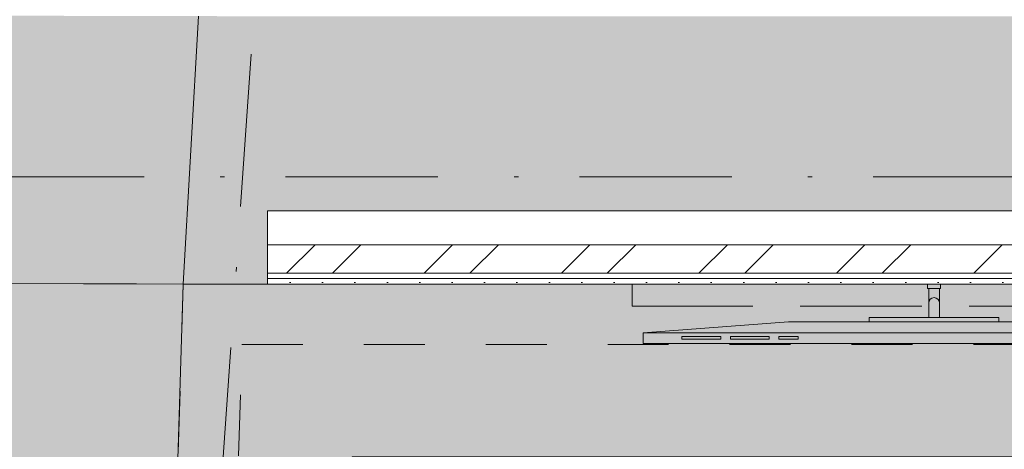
# Paper-space layout 'SA-902 Ruumi 103 siseviimistlused' of a CAD drawing. Header units: millimetres. Extents: x 15 to 415, y 5 to 292.
# Tile 30 of 108: x 73 to 96, y 186 to 196. Entities that reach past the tile are written whole.
import ezdxf
from ezdxf.xclip import XClip

# ---------------------------------------------------------------- set-up
doc = ezdxf.new("R2010")
doc.units = ezdxf.units.MM
doc.header["$MEASUREMENT"] = 0
doc.header["$XCLIPFRAME"] = 2
for name, pattern in [('Dot & Dashed', [6.702778, 3.527778, -1.763889, 0, -1.411111]), ('Hidden Line', [3.912222, 2.822222, -1.09]), ('Small Dashed', [2.822222, 1.411111, -1.411111]), ('Wipeout_Contour', [1000, 0, -1000])]:
    doc.linetypes.add(name, pattern=pattern)
for name, color, linetype in [('AR - Mööbel', 7, 'Continuous'), ('AR - Seinad SS 2', 7, 'Continuous'), ('AR - Seinad SS.ol', 7, 'Continuous'), ('AR - Seinad VS', 7, 'Continuous'), ('AR - Talad', 7, 'Continuous'), ('AR - Teljed', 7, 'Continuous'), ('AR - Vahelaed', 7, 'Continuous'), ('SA - põrandaviimistlus', 7, 'Continuous')]:
    doc.layers.add(name, color=color, linetype=linetype)
pattern_1 = [(0, (61.4492, 53.2755), (0, 0.75), [0, -0.75])]

# ---------------------------------------------------------------- blocks, each defined once
blk = doc.blocks.new('Drawing_1_1', base_point=(61.449, 53.275))
at = {"layer": 'AR - Seinad SS.ol', "linetype": 'Continuous', "lineweight": 13}
for points in [[(78.924, 189.737), (78.924, 195.937), (78.813, 195.937), (78.806, 189.737)], [(78.924, 191.437), (101.021, 191.437), (101.021, 195.937), (78.924, 195.937)]]:
    blk.add_hatch(color=252, dxfattribs=at).paths.add_polyline_path(points)
at = {"layer": 'AR - Seinad VS', "linetype": 'Continuous', "lineweight": 13}
for points in [[(70.502, 195.955), (70.052, 189.756), (77.312, 195.94)], [(77.312, 195.94), (70.052, 189.756), (76.953, 189.741)], [(76.953, 189.741), (78.806, 189.737), (78.813, 195.937), (77.312, 195.94)], [(65.806, 131.305), (73.786, 130.742), (75.907, 154.818), (76.976, 189.737), (70.052, 189.756)]]:
    blk.add_hatch(color=252, dxfattribs=at).paths.add_polyline_path(points)
at = {"layer": 'SA - põrandaviimistlus', "linetype": 'Continuous', "lineweight": 20}
h = blk.add_hatch(dxfattribs=at)
h.set_pattern_fill('Carpet_tihe_0001', color=252, style=0, pattern_type=2)
h.set_pattern_definition([(45, (61.4492, 56.2755), (-0.954594, 0.954594), [0, -0.9, 0, -1.35]), (110, (64.4492, 56.2755), (1.268585, 0.461727), [0, -0.66, 0, -1.14])])
h.paths.add_polyline_path([(74.616, 140.163), (78.245, 139.844), (80.882, 185.741), (131.31, 185.739), (130.962, 130.817), (134.996, 130.823), (135.054, 140.028), (137.363, 140.013), (137.62, 180.434), (135.31, 180.448), (135.369, 189.739), (126.091, 189.728), (126.091, 191.367), (116.091, 191.367), (116.091, 189.737), (108.166, 189.737), (101.021, 189.737), (78.924, 189.737), (76.976, 189.737), (75.907, 154.818)])
at = {"layer": 'AR - Mööbel', "color": 1, "linetype": 'Hidden Line', "lineweight": 13}
blk.add_line((125.373, 189.23), (87.37, 189.23), dxfattribs=at)
at = {"layer": 'AR - Mööbel', "color": 251, "linetype": 'Continuous', "lineweight": 13}
for p, q in [((87.621, 188.612), (90.989, 188.862)), ((90.989, 188.862), (97.726, 188.862)), ((92.857, 188.962), (95.857, 188.962)), ((92.857, 188.862), (92.857, 188.962)), ((95.857, 188.862), (92.857, 188.862)), ((94.482, 188.962), (94.232, 188.962)), ((95.857, 188.962), (95.857, 188.862)), ((87.621, 188.362), (87.621, 188.612)), ((101.094, 188.612), (87.621, 188.612)), ((89.417, 188.525), (88.519, 188.525)), ((88.519, 188.525), (88.519, 188.462)), ((89.417, 188.462), (89.417, 188.525)), ((90.54, 188.525), (89.642, 188.525)), ((89.642, 188.525), (89.642, 188.462)), ((90.54, 188.462), (90.54, 188.525)), ((91.214, 188.525), (90.764, 188.525)), ((90.764, 188.525), (90.764, 188.462)), ((91.214, 188.462), (91.214, 188.525)), ((101.094, 188.362), (87.621, 188.362)), ((88.519, 188.462), (89.417, 188.462)), ((89.642, 188.462), (90.54, 188.462)), ((90.764, 188.462), (91.214, 188.462))]:
    blk.add_line(p, q, dxfattribs=at)
blk.add_arc((94.357, 189.3), 0.125, 0, 180, dxfattribs=at)
at = {"layer": 'AR - Seinad SS.ol', "color": 252, "linetype": 'Continuous', "lineweight": 13}
for p, q in [((78.924, 189.737), (78.924, 191.437)), ((78.924, 191.437), (101.021, 191.437))]:
    blk.add_line(p, q, dxfattribs=at)
at = {"layer": 'AR - Seinad SS.ol', "color": 252, "linetype": 'Continuous', "lineweight": 13, "flags": 128}
blk.add_lwpolyline([(78.806, 189.737), (78.924, 189.737)], dxfattribs=at)
at = {"layer": 'AR - Seinad VS', "color": 252, "linetype": 'Continuous', "lineweight": 13, "flags": 128}
for points in [[(70.052, 189.756), (78.806, 189.737)], [(76.976, 189.737), (70.052, 189.756)], [(75.907, 154.818), (76.976, 189.737)]]:
    blk.add_lwpolyline(points, dxfattribs=at)
at = {"layer": 'AR - Talad', "color": 5, "linetype": 'Small Dashed', "lineweight": 13}
for p, q in [((75.907, 154.818), (76.976, 189.737)), ((77.305, 154.735), (78.334, 188.337)), ((78.334, 188.337), (133.96, 188.339))]:
    blk.add_line(p, q, dxfattribs=at)
at = {"layer": 'AR - Teljed', "color": 251, "linetype": 'Dot & Dashed', "lineweight": 13}
blk.add_line((52.131, 192.224), (244.201, 192.224), dxfattribs=at)
at = {"layer": 'AR - Vahelaed', "color": 252, "linetype": 'Continuous', "lineweight": 13, "flags": 128}
blk.add_lwpolyline([(77.331, 195.937), (76.976, 189.737), (75.907, 154.818), (73.586, 130.748), (73.384, 125.042), (69.258, 66.515), (140.4, 66.656), (140.399, 64.848), (206.415, 64.892), (206.443, 63.809), (210.642, 63.804), (210.633, 56.811), (241.606, 56.856), (241.596, 63.767), (244.201, 63.764)], dxfattribs=at)
blk.add_lwpolyline([(73.586, 130.748), (134.996, 130.823), (135.369, 189.739), (76.976, 189.737), (75.907, 154.818)], close=True, dxfattribs=at)
at = {"layer": 'SA - põrandaviimistlus', "color": 252, "linetype": 'Continuous', "lineweight": 13, "flags": 128}
blk.add_lwpolyline([(74.616, 140.163), (78.245, 139.844), (80.882, 185.741), (131.31, 185.739), (130.962, 130.817), (134.996, 130.823), (135.054, 140.028), (137.363, 140.013), (137.62, 180.434), (135.31, 180.448), (135.369, 189.739), (126.091, 189.728), (126.091, 191.367), (116.091, 191.367), (116.091, 189.737), (108.166, 189.737), (101.021, 189.737), (78.924, 189.737), (76.976, 189.737), (75.907, 154.818)], close=True, dxfattribs=at)
at = {"color": 254, "linetype": 'Wipeout_Contour', "lineweight": 0, "ltscale": 841.099952}
blk.add_wipeout([(78.924, 189.737), (101.021, 189.737), (101.021, 189.867), (78.924, 189.867)], dxfattribs=at).dxf.layer = 'AR - Seinad SS 2'
at = {"layer": 'AR - Seinad SS 2', "linetype": 'Continuous', "lineweight": 13}
h = blk.add_hatch(dxfattribs=at)
h.set_pattern_fill('Gypsum_0001', color=5, style=0, pattern_type=2)
h.set_pattern_definition(pattern_1)
h.paths.add_polyline_path([(78.924, 189.737), (101.021, 189.737), (101.021, 189.867), (78.924, 189.867)])
at = {"layer": 'AR - Mööbel', "color": 1, "linetype": 'Hidden Line', "lineweight": 13}
blk.add_line((87.37, 189.23), (87.37, 189.737), dxfattribs=at)
at = {"layer": 'AR - Mööbel', "color": 251, "linetype": 'Continuous', "lineweight": 13}
for p, q in [((94.207, 189.737), (94.507, 189.737)), ((94.207, 189.637), (94.207, 189.737)), ((94.507, 189.737), (94.507, 189.637)), ((94.507, 189.637), (94.207, 189.637)), ((94.232, 189.637), (94.482, 189.637)), ((94.232, 188.962), (94.232, 189.637)), ((94.482, 189.637), (94.482, 188.962))]:
    blk.add_line(p, q, dxfattribs=at)
at = {"layer": 'AR - Seinad SS 2', "color": 5, "linetype": 'Continuous', "lineweight": 9, "flags": 128}
blk.add_lwpolyline([(78.924, 189.737), (101.021, 189.737)], dxfattribs=at)
at = {"layer": 'AR - Talad', "color": 5, "linetype": 'Small Dashed', "lineweight": 13}
blk.add_line((76.976, 189.737), (135.369, 189.739), dxfattribs=at)
at = {"color": 254, "linetype": 'Wipeout_Contour', "lineweight": 0, "ltscale": 841.55156}
blk.add_wipeout([(78.924, 189.867), (101.021, 189.867), (101.021, 189.987), (78.924, 189.987)], dxfattribs=at).dxf.layer = 'AR - Seinad SS 2'
at = {"layer": 'AR - Seinad SS 2', "linetype": 'Continuous', "lineweight": 13}
h = blk.add_hatch(dxfattribs=at)
h.set_pattern_fill('Gypsum_0001', color=5, style=0, pattern_type=2)
h.set_pattern_definition(pattern_1)
h.paths.add_polyline_path([(78.924, 189.867), (101.021, 189.867), (101.021, 189.987), (78.924, 189.987)])
at = {"layer": 'AR - Seinad SS 2', "color": 5, "linetype": 'Continuous', "lineweight": 9}
blk.add_line((78.924, 189.867), (101.021, 189.867), dxfattribs=at)
at = {"color": 254, "linetype": 'Wipeout_Contour', "lineweight": 0, "ltscale": 842.960073}
blk.add_wipeout([(78.924, 189.987), (101.021, 189.987), (101.021, 190.647), (78.924, 190.647)], dxfattribs=at).dxf.layer = 'AR - Seinad SS 2'
at = {"layer": 'AR - Seinad SS 2', "linetype": 'Continuous', "lineweight": 13}
h = blk.add_hatch(dxfattribs=at)
h.set_pattern_fill('Steel_0001', color=5, style=0, pattern_type=2)
h.set_pattern_definition([(45, (61.4492, 53.2755), (-1.59099, 1.59099), []), (45, (60.919, 53.8058), (-1.59099, 1.59099), [])])
h.paths.add_polyline_path([(78.924, 189.987), (101.021, 189.987), (101.021, 190.647), (78.924, 190.647)])
at = {"layer": 'AR - Seinad SS 2', "color": 5, "linetype": 'Continuous', "lineweight": 9}
blk.add_line((78.924, 189.987), (101.021, 189.987), dxfattribs=at)
at = {"layer": 'AR - Seinad SS 2', "color": 5, "linetype": 'Continuous', "lineweight": 9, "flags": 128}
for points in [[(101.021, 190.647), (78.924, 190.647)], [(78.924, 190.647), (78.924, 189.737)]]:
    blk.add_lwpolyline(points, dxfattribs=at)
at = {"layer": 'AR - Teljed', "color": 251, "linetype": 'Dot & Dashed', "lineweight": 13}
blk.add_line((68.336, 49.027), (83.5, 265.873), dxfattribs=at)

psp = doc.layouts.new('SA-902 Ruumi 103 siseviimistlused')

# ---------------------------------------------------------------- block references
at = {"color": 7, "linetype": 'Continuous', "lineweight": 13}
ref = psp.add_blockref('Drawing_1_1', (61.449, 53.275), dxfattribs=at)
XClip(ref).set_block_clipping_path([(24.1555726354, 26.0866641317), (244.2005401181, 283.9995795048)])

doc.saveas('drawing.dxf')
